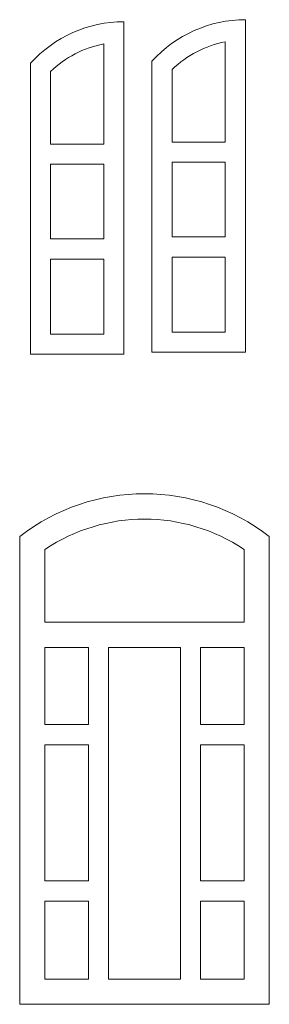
# Model space of a CAD drawing. Header units: millimetres. Extents: x -996 to 853, y -929 to 599.
# Tile 17 of 30: x -4 to 16, y -167 to -89. Entities that reach past the tile are written whole.
import ezdxf

# ---------------------------------------------------------------- set-up
doc = ezdxf.new("R2010")
doc.units = ezdxf.units.MM
doc.header["$MEASUREMENT"] = 0
doc.layers.add('Layer 1', color=7, linetype='Continuous')

msp = doc.modelspace()

# ---------------------------------------------------------------- linework, layer by layer
at = {"layer": 'Layer 1', "lineweight": 9}
for points in [[(-3.023, -92.628), (-3.023, -92.628), (-3.023, -115.628), (-3.023, -115.628), (-3.023, -115.628), (-3.023, -115.628), (4.377, -115.628), (4.377, -115.628), (4.377, -115.628), (4.377, -115.628), (4.377, -89.338), (4.377, -89.338), (4.377, -89.338), (1.557, -89.338), (-1.133, -90.538), (-3.023, -92.628)], [(6.597, -92.468), (6.597, -92.468), (6.597, -115.468), (6.597, -115.468), (6.597, -115.468), (6.597, -115.468), (13.997, -115.468), (13.997, -115.468), (13.997, -115.468), (13.997, -115.468), (13.997, -89.178), (13.997, -89.178), (13.997, -89.178), (11.177, -89.178), (8.487, -90.368), (6.597, -92.468)], [(8.197, -93.108), (8.197, -93.108), (8.197, -98.848), (8.197, -98.848), (8.197, -98.848), (8.197, -98.848), (12.397, -98.848), (12.397, -98.848), (12.397, -98.848), (12.397, -98.848), (12.397, -90.928), (12.397, -90.928), (12.397, -90.928), (10.817, -91.238), (9.357, -91.998), (8.197, -93.108)], [(-1.423, -93.278), (-1.423, -93.278), (-1.423, -99.008), (-1.423, -99.008), (-1.423, -99.008), (-1.423, -99.008), (2.777, -99.008), (2.777, -99.008), (2.777, -99.008), (2.777, -99.008), (2.777, -91.098), (2.777, -91.098), (2.777, -91.098), (1.197, -91.398), (-0.263, -92.158), (-1.423, -93.278)], [(-1.423, -106.508), (-1.423, -106.508), (2.777, -106.508), (2.777, -106.508), (2.777, -106.508), (2.777, -106.508), (2.777, -100.608), (2.777, -100.608), (2.777, -100.608), (2.777, -100.608), (-1.423, -100.608), (-1.423, -100.608), (-1.423, -100.608), (-1.423, -100.608), (-1.423, -106.508), (-1.423, -106.508)], [(8.197, -106.348), (8.197, -106.348), (12.397, -106.348), (12.397, -106.348), (12.397, -106.348), (12.397, -106.348), (12.397, -100.448), (12.397, -100.448), (12.397, -100.448), (12.397, -100.448), (8.197, -100.448), (8.197, -100.448), (8.197, -100.448), (8.197, -100.448), (8.197, -106.348), (8.197, -106.348)], [(-1.423, -114.028), (-1.423, -114.028), (2.777, -114.028), (2.777, -114.028), (2.777, -114.028), (2.777, -114.028), (2.777, -108.108), (2.777, -108.108), (2.777, -108.108), (2.777, -108.108), (-1.423, -108.108), (-1.423, -108.108), (-1.423, -108.108), (-1.423, -108.108), (-1.423, -114.028), (-1.423, -114.028)], [(8.197, -113.868), (8.197, -113.868), (12.397, -113.868), (12.397, -113.868), (12.397, -113.868), (12.397, -113.868), (12.397, -107.948), (12.397, -107.948), (12.397, -107.948), (12.397, -107.948), (8.197, -107.948), (8.197, -107.948), (8.197, -107.948), (8.197, -107.948), (8.197, -113.868), (8.197, -113.868)], [(-3.873, -130.038), (-3.873, -130.038), (-3.873, -167.018), (-3.873, -167.018), (-3.873, -167.018), (-3.873, -167.018), (15.887, -167.018), (15.887, -167.018), (15.887, -167.018), (15.887, -167.018), (15.887, -130.038), (15.887, -130.038), (15.887, -130.038), (10.067, -125.528), (1.947, -125.528), (-3.873, -130.038)], [(-1.873, -131.058), (-1.873, -131.058), (-1.873, -136.818), (-1.873, -136.818), (-1.873, -136.818), (-1.873, -136.818), (13.887, -136.818), (13.887, -136.818), (13.887, -136.818), (13.887, -136.818), (13.887, -131.058), (13.887, -131.058), (13.887, -131.058), (9.117, -127.858), (2.897, -127.858), (-1.873, -131.058)], [(1.567, -138.818), (1.567, -138.818), (1.567, -144.898), (1.567, -144.898), (1.567, -144.898), (1.567, -144.898), (-1.873, -144.898), (-1.873, -144.898), (-1.873, -144.898), (-1.873, -144.898), (-1.873, -138.818), (-1.873, -138.818), (-1.873, -138.818), (-1.873, -138.818), (1.567, -138.818), (1.567, -138.818)], [(8.847, -165.018), (8.847, -165.018), (8.847, -138.818), (8.847, -138.818), (8.847, -138.818), (8.847, -138.818), (3.167, -138.818), (3.167, -138.818), (3.167, -138.818), (3.167, -138.818), (3.167, -165.018), (3.167, -165.018), (3.167, -165.018), (3.167, -165.018), (8.847, -165.018), (8.847, -165.018)], [(13.887, -138.818), (13.887, -138.818), (10.447, -138.818), (10.447, -138.818), (10.447, -138.818), (10.447, -138.818), (10.447, -144.898), (10.447, -144.898), (10.447, -144.898), (10.447, -144.898), (13.887, -144.898), (13.887, -144.898), (13.887, -144.898), (13.887, -144.898), (13.887, -138.818), (13.887, -138.818)], [(-1.873, -146.498), (-1.873, -146.498), (1.567, -146.498), (1.567, -146.498), (1.567, -146.498), (1.567, -146.498), (1.567, -157.268), (1.567, -157.268), (1.567, -157.268), (1.567, -157.268), (-1.873, -157.268), (-1.873, -157.268), (-1.873, -157.268), (-1.873, -157.268), (-1.873, -146.498), (-1.873, -146.498)], [(13.887, -146.498), (13.887, -146.498), (10.447, -146.498), (10.447, -146.498), (10.447, -146.498), (10.447, -146.498), (10.447, -157.268), (10.447, -157.268), (10.447, -157.268), (10.447, -157.268), (13.887, -157.268), (13.887, -157.268), (13.887, -157.268), (13.887, -157.268), (13.887, -146.498), (13.887, -146.498)], [(-1.873, -158.868), (-1.873, -158.868), (1.567, -158.868), (1.567, -158.868), (1.567, -158.868), (1.567, -158.868), (1.567, -165.018), (1.567, -165.018), (1.567, -165.018), (1.567, -165.018), (-1.873, -165.018), (-1.873, -165.018), (-1.873, -165.018), (-1.873, -165.018), (-1.873, -158.868), (-1.873, -158.868)], [(13.887, -158.868), (13.887, -158.868), (10.447, -158.868), (10.447, -158.868), (10.447, -158.868), (10.447, -158.868), (10.447, -165.018), (10.447, -165.018), (10.447, -165.018), (10.447, -165.018), (13.887, -165.018), (13.887, -165.018), (13.887, -165.018), (13.887, -165.018), (13.887, -158.868), (13.887, -158.868)]]:
    msp.add_open_spline(points, degree=3, knots=[0, 0, 0, 0, 0.2, 0.2, 0.2, 0.2, 0.4, 0.4, 0.4, 0.4, 0.6, 0.6, 0.6, 0.6, 1, 1, 1, 1], dxfattribs=at)

doc.saveas('drawing.dxf')
